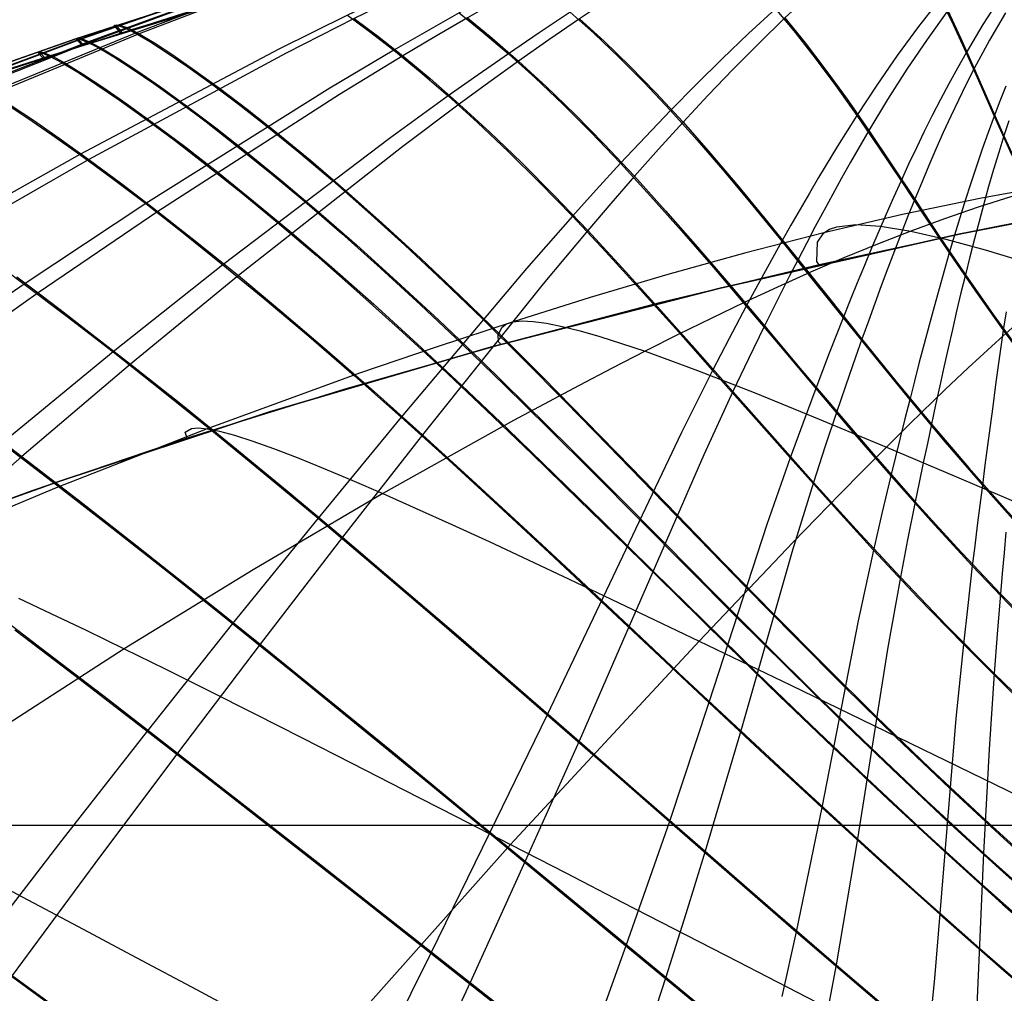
# Model space of a CAD drawing. Header units: millimetres. Extents: x -58 to 58, y -58 to 58.
# Tile 49 of 74: x 46.59 to 53.86, y -1.24 to 5.95. Entities that reach past the tile are written whole.
import ezdxf

# ---------------------------------------------------------------- set-up
doc = ezdxf.new("R2010")
doc.units = ezdxf.units.MM
doc.header["$MEASUREMENT"] = 0
doc.layers.add('Predefinito', color=5, linetype='Continuous')

msp = doc.modelspace()

# ---------------------------------------------------------------- linework, layer by layer
at = {"layer": 'Predefinito', "color": 9}
for points in [[(32.3823, -2.2344), (33.2097, -1.5493), (34.0602, -0.8834), (34.9343, -0.2371), (35.8323, 0.3893), (36.7549, 0.9953), (37.7025, 1.5807), (38.6754, 2.1451), (39.6742, 2.6884), (40.6993, 3.2102), (41.7511, 3.7105), (42.8301, 4.1888), (43.9367, 4.6451), (45.0713, 5.0792), (46.2346, 5.4909), (47.4269, 5.8803), (48.649, 6.2473), (49.9015, 6.5918), (51.1848, 6.9138), (52.4995, 7.2131), (53.8463, 7.4898)], [(57.2528, 5.0341), (54.8663, 4.6305), (53.6785, 4.3963), (52.4953, 4.1391), (51.3177, 3.8579), (50.147, 3.5518), (48.9843, 3.2196), (47.8294, 2.8598), (46.6823, 2.4711), (45.5451, 2.0525), (44.4201, 1.6035), (43.3086, 1.1231), (42.2117, 0.6105), (41.1309, 0.0651), (40.0676, -0.5136), (39.0236, -1.1258), (38.0001, -1.7715), (36.9983, -2.4507), (36.0193, -3.1631), (35.0654, -3.9068), (34.1384, -4.6801), (33.2371, -5.4837), (32.3601, -6.3177)], [(57.2528, 5.0341), (55.3554, 4.7202), (53.5271, 4.3647), (51.7659, 3.968), (50.0697, 3.5306), (48.4368, 3.0528), (46.8649, 2.5352), (46.1013, 2.2615), (45.3523, 1.9781), (44.6175, 1.6849), (43.8968, 1.3821), (43.1899, 1.0696), (42.4965, 0.7475), (41.8164, 0.4159), (41.1494, 0.0748), (40.4953, -0.2756)], [(40.4953, -0.2756), (41.1494, 0.0748), (41.8164, 0.4159), (42.4965, 0.7475), (43.1899, 1.0696), (43.8968, 1.3821), (44.6175, 1.6849), (45.3523, 1.9781), (46.1013, 2.2615), (46.8649, 2.5352), (48.4368, 3.0528), (50.0697, 3.5306), (51.7659, 3.968), (53.5271, 4.3647), (55.3554, 4.7202), (57.2528, 5.0341)], [(57.5, 0), (-57.5, 0)], [(54.5, 0), (-54.5, 0)]]:
    msp.add_lwpolyline(points, dxfattribs=at)
for points in [[(53.8365, 7.7401, 327.0198), (53.1961, 7.6235, 327.2349), (52.5852, 7.4946, 327.4377), (51.9824, 7.351, 327.6329), (51.3882, 7.1939, 327.8185), (50.8034, 7.0253, 327.9929), (50.2281, 6.8471, 328.1545), (49.6615, 6.6607, 328.3021), (49.1024, 6.4678, 328.4348), (48.5471, 6.2679, 328.5541), (47.4478, 5.849, 328.767), (46.3637, 5.4069, 328.9679), (45.2851, 4.938, 329.1664), (44.2125, 4.4406, 329.3578), (43.1502, 3.9151, 329.5398), (42.0996, 3.3615, 329.7135), (41.0612, 2.7793, 329.8795), (40.0359, 2.168, 330.0376)], [(53.8369, 7.7441, 52.8201), (53.2148, 7.6305, 52.6062), (52.6038, 7.5012, 52.3986), (52.0013, 7.3569, 52.1988), (51.4074, 7.1988, 52.0088), (50.8232, 7.029, 51.8305), (50.2486, 6.8494, 51.6651), (49.6829, 6.6616, 51.5141), (49.1249, 6.4671, 51.3784), (48.5709, 6.2657, 51.2563), (47.4745, 5.8439, 51.0389), (46.3938, 5.3992, 50.8339), (45.3187, 4.9277, 50.6314), (44.2493, 4.4277, 50.4361), (43.1902, 3.8998, 50.2503), (42.1428, 3.3439, 50.0731), (41.1076, 2.7595, 49.9037), (40.0853, 2.1461, 49.7424)], [(53.8349, 7.7122, 326.1014), (53.1604, 7.591, 326.2971), (52.5495, 7.4653, 326.4726), (51.946, 7.3266, 326.6422), (51.3499, 7.1759, 326.8038), (50.7622, 7.0147, 326.9561), (50.1826, 6.8445, 327.0976), (49.6107, 6.6667, 327.2272), (49.0455, 6.4822, 327.3437), (48.4834, 6.291, 327.4486), (47.0919, 5.7844, 327.6803), (46.2659, 5.4621, 327.813), (45.1693, 5.0082, 327.9879), (44.0795, 4.5257, 328.1565), (43, 4.0146, 328.3169), (41.9322, 3.4748, 328.47), (40.8769, 2.9057, 328.6163)], [(53.835, 7.717, 53.7586), (53.177, 7.5989, 53.5631), (52.5659, 7.473, 53.3833), (51.9622, 7.3339, 53.2097), (51.3661, 7.1825, 53.0442), (50.7785, 7.0204, 52.8883), (50.1993, 6.8493, 52.7435), (49.6279, 6.6703, 52.6109), (49.0634, 6.4848, 52.4916), (48.5022, 6.2924, 52.3843), (47.1132, 5.7832, 52.1475), (46.2892, 5.4593, 52.012), (45.195, 5.0035, 51.8334), (44.1074, 4.5191, 51.6612), (43.0302, 4.0062, 51.4974), (41.9647, 3.4647, 51.3409), (40.9116, 2.8939, 51.1914)], [(53.8813, 7.719, 332.527), (53.5387, 7.6273, 332.7403), (53.2518, 7.5421, 332.918), (52.9684, 7.4505, 333.0921), (52.6884, 7.3528, 333.2621), (52.4114, 7.2493, 333.4276), (52.1379, 7.1403, 333.5882), (51.8681, 7.0265, 333.7435), (51.6023, 6.9084, 333.8933), (51.3403, 6.7866, 334.0372), (51.082, 6.6615, 334.175), (50.827, 6.5334, 334.3066), (50.5752, 6.4028, 334.4318), (50.3264, 6.2701, 334.5503), (50.0803, 6.1357, 334.6621), (49.8365, 5.9997, 334.7672), (49.3547, 5.7232, 334.9602), (48.8821, 5.4427, 335.1349), (47.5227, 4.5912, 335.6079), (46.625, 3.9975, 335.9146), (45.7248, 3.3753, 336.2103)], [(53.8851, 7.7085, 47.1946), (53.571, 7.622, 46.9941), (53.2857, 7.5352, 46.8128), (53.0041, 7.4419, 46.6354), (52.726, 7.3424, 46.462), (52.451, 7.2369, 46.2933), (52.1794, 7.1258, 46.1295), (51.9117, 7.0099, 45.9712), (51.6479, 6.8895, 45.8185), (51.3881, 6.7654, 45.6719), (51.132, 6.6378, 45.5314), (50.8793, 6.5073, 45.3973), (50.6298, 6.3743, 45.2698), (50.3833, 6.2391, 45.1491), (50.1396, 6.1021, 45.0352), (49.8981, 5.9636, 44.9282), (49.6587, 5.8235, 44.8274), (49.4214, 5.6821, 44.732), (48.9541, 5.3969, 44.5545), (47.613, 4.5334, 44.0757), (46.7278, 3.9324, 43.7654), (45.8392, 3.3027, 43.4664)], [(53.86, 7.764, 330.694), (53.4047, 7.6618, 330.9322), (53.1075, 7.587, 331.0864), (52.8135, 7.5066, 331.2377), (52.5224, 7.4209, 331.3855), (52.2339, 7.3301, 331.5297), (51.9484, 7.2345, 331.6698), (51.6664, 7.1346, 331.8054), (51.3877, 7.0308, 331.9364), (51.1125, 6.9237, 332.0625), (50.8406, 6.8135, 332.1834), (50.5718, 6.7006, 332.299), (50.306, 6.5853, 332.4092), (50.0429, 6.4681, 332.5138), (49.7825, 6.3491, 332.6125), (49.524, 6.2286, 332.7056), (49.0116, 5.9825, 332.8771), (48.5062, 5.731, 333.0333), (47.035, 4.9547, 333.4611), (46.0635, 4.4084, 333.7394)], [(53.8624, 7.7604, 49.0662), (53.4326, 7.6621, 48.8359), (53.1365, 7.5863, 48.6784), (52.8435, 7.5049, 48.5239), (52.5535, 7.4179, 48.3729), (52.2663, 7.3258, 48.2256), (51.9821, 7.2288, 48.0826), (51.7012, 7.1274, 47.9441), (51.4239, 7.022, 47.8104), (51.1501, 6.9132, 47.6817), (50.8797, 6.8014, 47.5582), (50.6124, 6.6867, 47.4402), (50.3481, 6.5697, 47.3277), (50.0866, 6.4506, 47.221), (49.8277, 6.3299, 47.1203), (49.571, 6.2075, 47.0253), (49.0621, 5.9579, 46.8505), (48.5605, 5.7029, 46.6913), (47.1023, 4.9175, 46.2567), (46.1397, 4.3655, 45.9741)], [(53.835, 7.6761, 325.1873), (53.1334, 7.5497, 325.3592), (52.5248, 7.4259, 325.5074), (51.9225, 7.2908, 325.6511), (51.3266, 7.1451, 325.7886), (50.7378, 6.9901, 325.9186), (50.1558, 6.8267, 326.0397), (49.5802, 6.656, 326.1508), (49.0104, 6.4789, 326.2509), (48.4431, 6.2949, 326.341), (47.0358, 5.8062, 326.5402), (46.1988, 5.4938, 326.6543), (45.0878, 5.053, 326.8047), (43.9841, 4.5834, 326.9495), (42.8909, 4.0849, 327.0873), (41.8092, 3.557, 327.2189), (40.7401, 2.9993, 327.3446)], [(53.8349, 7.6811, 54.6941), (53.1479, 7.5577, 54.5218), (52.5388, 7.434, 54.37), (51.9361, 7.2987, 54.2228), (51.34, 7.1526, 54.082), (50.751, 6.997, 53.9489), (50.1691, 6.8329, 53.825), (49.5938, 6.6615, 53.7113), (49.0244, 6.4836, 53.6088), (48.4576, 6.2989, 53.5166), (47.052, 5.8083, 53.313), (46.2162, 5.4949, 53.1964), (45.1068, 5.0527, 53.0427), (44.0047, 4.5818, 52.8947), (42.9129, 4.0821, 52.7539), (41.8327, 3.553, 52.6194), (40.7651, 2.9942, 52.4909)], [(53.839, 7.5932, 323.402), (53.1092, 7.4567, 323.5182), (51.9142, 7.2032, 323.7074), (50.7354, 6.9178, 323.8836), (49.573, 6.604, 324.038), (48.4234, 6.2644, 324.165), (46.9958, 5.8025, 324.2979), (46.1444, 5.5052, 324.374), (45.0145, 5.0841, 324.4742), (43.8926, 4.634, 324.5706), (42.7808, 4.1544, 324.6622), (41.6804, 3.6446, 324.7496), (40.5924, 3.1039, 324.8331), (39.5181, 2.5318, 324.9125), (38.4593, 1.9282, 324.9878), (37.4174, 1.2931, 325.0588), (36.3939, 0.6264, 325.1257), (35.3902, -0.0716, 325.1883), (34.4077, -0.8, 325.2467), (33.4483, -1.5573, 325.3009), (32.5137, -2.3422, 325.3508), (31.6039, -3.1541, 325.3966)], [(53.8388, 7.5967, 56.5214), (53.121, 7.4629, 56.4045), (51.925, 7.2096, 56.2109), (50.7456, 6.924, 56.0306), (49.583, 6.6098, 55.8725), (48.4337, 6.2697, 55.7426), (47.0067, 5.8071, 55.6066), (46.1556, 5.5094, 55.5288), (45.0263, 5.088, 55.4264), (43.9048, 4.6375, 55.3278), (42.7934, 4.1575, 55.2342), (41.6935, 3.6473, 55.1448), (40.606, 3.1063, 55.0594), (39.5322, 2.5339, 54.9781), (38.4737, 1.9301, 54.9012), (37.4323, 1.2947, 54.8285), (36.4092, 0.6279, 54.7601), (35.4058, -0.0702, 54.6961), (34.4237, -0.7987, 54.6363), (33.4645, -1.5562, 54.5809), (32.5301, -2.3411, 54.5297), (31.6206, -3.153, 54.4829)], [(53.9139, 7.6126, 45.3386), (53.7143, 7.5442, 45.1894), (53.4432, 7.4433, 44.9871), (53.1763, 7.3352, 44.7892), (52.9134, 7.2201, 44.5962), (52.6541, 7.0984, 44.4085), (52.3986, 6.9704, 44.2266), (52.1476, 6.8371, 44.0511), (51.9008, 6.6991, 43.8821), (51.6584, 6.5569, 43.7201), (51.42, 6.4112, 43.5653), (51.1853, 6.2623, 43.4178), (50.9538, 6.1107, 43.2779), (50.7254, 5.9568, 43.1456), (50.4997, 5.8011, 43.0213), (50.2766, 5.6439, 42.9047), (50.0559, 5.4854, 42.7954), (49.838, 5.3261, 42.6923), (49.4114, 5.0068, 42.5019), (48.2066, 4.0596, 41.9955), (47.4109, 3.4064, 41.6686), (46.6073, 2.7238, 41.3542), (45.8086, 2.0207, 41.0592)], [(53.9085, 7.6321, 334.3464), (53.6796, 7.5565, 334.5132), (53.406, 7.458, 334.7119), (53.1366, 7.3524, 334.9063), (52.871, 7.2399, 335.096), (52.6089, 7.1208, 335.2805), (52.3506, 6.9958, 335.4592), (52.0966, 6.8654, 335.6318), (51.8469, 6.7304, 335.7979), (51.6015, 6.5914, 335.9572), (51.36, 6.4488, 336.1095), (51.1221, 6.3031, 336.2546), (50.8874, 6.1547, 336.3924), (50.6558, 6.0041, 336.5226), (50.427, 5.8517, 336.645), (50.2006, 5.6977, 336.7599), (49.9766, 5.5425, 336.8677), (49.7553, 5.3864, 336.9694), (49.3216, 5.0731, 337.1578), (48.0929, 4.1404, 337.6603), (47.2811, 3.496, 337.9851), (46.4623, 2.8223, 338.2975)], [(45.4137, 5.2038, 60), (46.788, 5.6756, 60.0001), (48.4846, 6.1998, 60.0002), (50.1973, 6.6687, 60.0005), (52.0157, 7.1065, 60.0011), (53.8463, 7.4898, 60.0019)], [(51.9628, 7.0945, 319.9954), (51.9361, 7.1264, 321.8204), (51.9225, 7.2908, 325.6511), (51.9824, 7.351, 327.6329), (52.0886, 7.364, 329.596), (52.2339, 7.3301, 331.5297), (52.4114, 7.2493, 333.4276), (52.6089, 7.1208, 335.2805), (52.8131, 6.945, 337.0879), (53.0132, 6.72, 338.8512), (53.2041, 6.4429, 340.5754), (53.2979, 6.2828, 341.4246), (53.3912, 6.1072, 342.2655), (53.4851, 5.9149, 343.0979), (53.5812, 5.7056, 343.9212), (53.6812, 5.4792, 344.735), (53.788, 5.2368, 345.5392), (53.9042, 4.9799, 346.3335), (54.0321, 4.7105, 347.1175), (54.1737, 4.4316, 347.8909), (54.3303, 4.1463, 348.6535)], [(51.9738, 7.097, 60.0011), (51.9466, 7.1303, 58.1381), (51.9361, 7.2987, 54.2228), (51.9622, 7.3339, 53.2097), (52.0013, 7.3569, 52.1988), (52.1138, 7.3658, 50.1965), (52.2663, 7.3258, 48.2256), (52.451, 7.2369, 46.2933), (52.6541, 7.0984, 44.4085), (52.8617, 6.9103, 42.5709), (53.0634, 6.6705, 40.7786), (53.1604, 6.5302, 39.8976), (53.2561, 6.3752, 39.0253), (53.3511, 6.2044, 38.1617), (53.4461, 6.0168, 37.307), (53.5423, 5.8115, 36.4614), (53.6417, 5.5883, 35.6256), (53.7468, 5.3476, 34.7997), (53.8605, 5.091, 33.984), (53.9856, 4.8205, 33.1788), (54.1243, 4.5387, 32.3847), (54.319, 4.1756, 31.4081), (54.3433, 4.1303, 31.2932)], [(53.9861, 7.2825, 41.7066), (53.7313, 7.1329, 41.4494), (53.5035, 6.9867, 41.2192), (53.2811, 6.8324, 40.9954), (53.0634, 6.6705, 40.7786), (52.8506, 6.5016, 40.5694), (52.6431, 6.3268, 40.3684), (52.4407, 6.1469, 40.176), (52.2432, 5.9627, 39.9923), (52.05, 5.7747, 39.8178), (51.8605, 5.5833, 39.6525), (51.6744, 5.3889, 39.4967), (51.491, 5.192, 39.3504), (51.31, 4.993, 39.214), (51.1319, 4.7928, 39.0873), (50.9572, 4.5926, 38.9698), (50.7863, 4.3932, 38.8604), (50.4572, 3.9994, 38.6618), (49.5674, 2.884, 38.1494), (48.9767, 2.1275, 37.821), (48.3676, 1.3384, 37.5074), (47.7571, 0.5343, 37.2172), (47.1477, -0.2801, 36.9472), (46.5364, -1.1076, 36.6942)], [(51.3546, 6.9542, 319.9952), (49.4054, 6.4591, 319.9965), (47.793, 5.9936, 319.9971), (46.5403, 5.5939, 319.9973), (45.3195, 5.1698, 319.9976), (44.13, 4.7214, 319.9978), (43.5467, 4.4882, 319.9979), (42.4028, 4.0035, 319.9981), (41.2889, 3.4949, 319.9984), (40.2043, 2.9626, 319.9986), (39.1486, 2.4069, 319.9987), (38.1203, 1.8275, 319.9989), (37.12, 1.2252, 319.999), (36.1471, 0.6003, 319.9991), (35.2011, -0.0471, 319.9993), (34.2822, -0.7158, 319.9994), (33.3889, -1.4059, 319.9994), (32.5231, -2.1151, 319.9995), (31.6776, -2.8484, 319.9996)], [(53.8332, 6.1142, 343.4732), (53.7048, 5.9132, 343.7015), (53.5812, 5.7056, 343.9212), (53.5168, 5.592, 344.0351), (53.4537, 5.4769, 344.1464), (53.392, 5.3605, 344.2549), (53.3315, 5.2427, 344.3606), (53.2722, 5.1238, 344.4636), (53.2139, 5.0036, 344.5637), (53.1567, 4.8824, 344.661), (53.1004, 4.7602, 344.7554), (53.045, 4.637, 344.8468), (52.9903, 4.5127, 344.9354), (52.9362, 4.3876, 345.021), (52.8828, 4.2614, 345.1036), (52.8298, 4.1344, 345.1833), (52.7774, 4.0065, 345.2599), (52.7253, 3.8778, 345.3334), (52.6736, 3.7482, 345.4039), (52.622, 3.6179, 345.4712), (52.5709, 3.4869, 345.5354), (52.4706, 3.2255, 345.6546), (52.3742, 2.9672, 345.7622), (52.2817, 2.7132, 345.86), (52.1091, 2.2219, 346.0322), (51.6819, 0.9071, 346.4686), (51.3901, 0.029, 346.7485), (51.0688, -0.889, 347.0093), (50.7354, -1.8153, 347.2444)], [(53.3912, 6.1072, 342.2655), (53.229, 5.8986, 342.4877), (53.0724, 5.6845, 342.7), (52.921, 5.4653, 342.902), (52.7743, 5.2419, 343.0935), (52.6316, 5.0147, 343.2743), (52.4921, 4.7839, 343.4441), (52.4234, 4.6673, 343.5249), (52.3553, 4.5498, 343.6029), (52.2877, 4.4317, 343.6781), (52.2206, 4.3128, 343.7504), (52.1539, 4.1933, 343.8198), (52.0877, 4.0733, 343.8864), (51.9574, 3.8332, 344.0109), (51.8311, 3.595, 344.1246), (51.7091, 3.3598, 344.229), (51.4784, 2.9019, 344.4151), (50.4868, 0.8171, 345.1898), (50.0615, -0.0573, 345.4747), (49.6279, -0.9422, 345.7343), (49.1885, -1.8313, 345.9732)], [(52.1723, 6.0304, 339.6283), (51.9738, 5.847, 339.801), (51.7791, 5.6602, 339.9646), (51.5876, 5.4705, 340.1191), (51.399, 5.2783, 340.2641), (51.2129, 5.0841, 340.3995), (51.0295, 4.8887, 340.5253), (50.8495, 4.6932, 340.6422), (50.6733, 4.4982, 340.7512), (50.3333, 4.1126, 340.9497), (49.4087, 3.0148, 341.4639), (48.7948, 2.2686, 341.7938), (48.1639, 1.4903, 342.1092), (47.5323, 0.6966, 342.4014), (46.9027, -0.1083, 342.6736), (46.2719, -0.9269, 342.9288)], [(49.0116, 5.9825, 332.8771), (49.1749, 5.8627, 333.9267), (49.3547, 5.7232, 334.9602), (49.5488, 5.5643, 335.9746), (49.7553, 5.3864, 336.9694), (49.9724, 5.1902, 337.9447), (50.1986, 4.9763, 338.9003), (50.4326, 4.7453, 339.8359), (50.6733, 4.4982, 340.7512), (50.9204, 4.2354, 341.6474), (51.1748, 3.9576, 342.5258), (51.4375, 3.6655, 343.3863), (51.7091, 3.3598, 344.229), (51.9903, 3.0417, 345.0536), (52.2817, 2.7132, 345.86), (52.5838, 2.3763, 346.6481), (52.8974, 2.0333, 347.4189), (53.2231, 1.6865, 348.1734), (53.5608, 1.3381, 348.9121), (53.9101, 0.9903, 349.6357), (54.2703, 0.6449, 350.3449)], [(53.4461, 6.0168, 37.307), (53.2923, 5.803, 37.0833), (53.1441, 5.5835, 36.8698), (53.001, 5.359, 36.6668), (52.8624, 5.1303, 36.4745), (52.7278, 4.8977, 36.2933), (52.6617, 4.78, 36.2068), (52.5963, 4.6615, 36.1231), (52.5316, 4.5421, 36.0423), (52.4674, 4.4219, 35.9643), (52.4037, 4.3009, 35.8892), (52.3405, 4.1793, 35.817), (52.2776, 4.0569, 35.7477), (52.2152, 3.9339, 35.6814), (52.0924, 3.6881, 35.5575), (51.9736, 3.4444, 35.4447), (51.859, 3.204, 35.3415), (51.6431, 2.7367, 35.158), (51.0936, 1.4704, 34.6938), (50.723, 0.6225, 34.3968), (50.3251, -0.2634, 34.1175), (49.9178, -1.1593, 33.8637), (49.5036, -2.0587, 33.6306)], [(49.8365, 5.9997, 334.7672), (50.0131, 5.8576, 335.7727), (50.2006, 5.6977, 336.7599), (50.3974, 5.5204, 337.7289), (50.6019, 5.326, 338.6796), (50.813, 5.1153, 339.6119), (51.0295, 4.8887, 340.5253), (51.2512, 4.6467, 341.4212), (51.4792, 4.3898, 342.3008), (51.7143, 4.1185, 343.164), (51.9574, 3.8332, 344.0109), (52.2093, 3.535, 344.8412), (52.4706, 3.2255, 345.6546), (52.7422, 2.9067, 346.451), (53.025, 2.5808, 347.2312), (53.3198, 2.25, 347.9961), (53.6268, 1.9167, 348.746), (53.9456, 1.5831, 349.4814), (54.2758, 1.2513, 350.203)], [(49.8981, 5.9636, 44.9282), (50.082, 5.8129, 43.907), (50.2766, 5.6439, 42.9047), (50.4801, 5.4567, 41.9216), (50.6912, 5.2521, 40.9576), (50.9088, 5.0306, 40.0128), (51.1319, 4.7928, 39.0873), (51.3606, 4.5391, 38.1795), (51.5964, 4.2699, 37.2885), (51.8401, 3.986, 36.4144), (52.0924, 3.6881, 35.5575), (52.3543, 3.3774, 34.7182), (52.6264, 3.056, 33.8966), (52.9098, 2.7262, 33.0924), (53.2055, 2.3902, 32.3044), (53.5138, 2.0507, 31.5323), (53.8347, 1.71, 30.7754), (54.4899, 1.0474, 29.3457)], [(50.6558, 6.0041, 336.5226), (50.8332, 5.8463, 337.4834), (51.0169, 5.6725, 338.4274), (51.2059, 5.4831, 339.3543), (51.399, 5.2783, 340.2641), (51.596, 5.0587, 341.1578), (51.798, 4.8244, 342.0367), (52.006, 4.5756, 342.9009), (52.2206, 4.3128, 343.7504), (52.4428, 4.0366, 344.5848), (52.6736, 3.7482, 345.4039), (52.9137, 3.4495, 346.2074), (53.1644, 3.1424, 346.996), (53.4269, 2.8292, 347.7703), (53.7013, 2.5121, 348.5305), (53.9879, 2.1936, 349.277), (54.2861, 1.8757, 350.0104)], [(53.8709, 6.001, 36.07), (53.7541, 5.7979, 35.8436), (53.6417, 5.5883, 35.6256), (53.5826, 5.4723, 35.5113), (53.5248, 5.3548, 35.3998), (53.4682, 5.236, 35.2911), (53.4128, 5.1158, 35.1852), (53.3585, 4.9944, 35.0821), (53.3052, 4.8718, 34.9819), (53.2529, 4.7481, 34.8846), (53.2015, 4.6233, 34.7903), (53.1509, 4.4976, 34.6989), (53.1009, 4.3708, 34.6106), (53.0516, 4.2431, 34.5252), (53.0028, 4.1143, 34.4429), (52.9545, 3.9846, 34.3636), (52.9066, 3.854, 34.2874), (52.8591, 3.7226, 34.2144), (52.8118, 3.5902, 34.1444), (52.7648, 3.457, 34.0777), (52.718, 3.3232, 34.0142), (52.6264, 3.056, 33.8966), (52.5385, 2.7922, 33.7908), (52.4545, 2.533, 33.695), (52.2982, 2.0323, 33.5271), (51.9164, 0.698, 33.1019), (51.6545, -0.1909, 32.829), (51.5114, -0.6525, 32.6991), (51.3626, -1.1206, 32.5756), (51.0575, -2.0582, 32.3479)], [(52.1723, 6.0304, 339.6283), (52.3188, 5.8549, 340.5121), (52.4674, 5.6652, 341.3842), (52.619, 5.4609, 342.2446), (52.7743, 5.2419, 343.0935), (52.9344, 5.0081, 343.9306), (53.1004, 4.7602, 344.7554), (53.2739, 4.4991, 345.5675), (53.4565, 4.2266, 346.3672), (53.6501, 3.9448, 347.1548), (53.8557, 3.656, 347.9301), (54.0739, 3.3626, 348.6932), (54.305, 3.0673, 349.4444)], [(52.2432, 5.9627, 39.9923), (52.3931, 5.7773, 39.0949), (52.5458, 5.5769, 38.2093), (52.7019, 5.3613, 37.3358), (52.8624, 5.1303, 36.4745), (53.0285, 4.8839, 35.6259), (53.2015, 4.6233, 34.7903), (53.3832, 4.3499, 33.9678), (53.5757, 4.0659, 33.158), (53.7803, 3.7734, 32.361), (53.9978, 3.4753, 31.5767), (54.4214, 2.9268, 30.1961)], [(47.3367, 5.852, 319.9972), (47.2884, 5.9083, 325.3803), (47.3159, 5.9071, 326.5019), (47.3684, 5.8888, 327.6359), (47.4478, 5.849, 328.767), (47.5527, 5.7877, 329.8884), (47.6819, 5.7051, 330.9986), (47.8344, 5.601, 332.0961), (48.009, 5.4757, 333.1795), (48.2048, 5.3287, 334.2475), (48.4202, 5.1602, 335.2973), (48.6532, 4.9706, 336.3254), (48.9014, 4.7608, 337.3312), (49.1629, 4.5315, 338.3147), (49.4361, 4.2837, 339.2757), (49.7194, 4.0186, 340.2139), (50.0114, 3.7373, 341.129), (50.3114, 3.4406, 342.0222), (50.6204, 3.1292, 342.8951), (50.9387, 2.8042, 343.7477), (51.2669, 2.4666, 344.58), (51.6053, 2.1176, 345.392), (51.954, 1.7594, 346.1836), (52.3133, 1.394, 346.955), (52.6835, 1.0235, 347.7076), (53.0652, 0.6499, 348.4424), (53.4579, 0.2753, 349.1601), (53.8613, -0.0984, 349.8614), (54.2746, -0.4696, 350.5472)], [(47.3474, 5.8554, 60.0001), (47.3009, 5.9125, 54.4995), (47.3317, 5.9096, 53.352), (47.3892, 5.888, 52.1928), (47.4745, 5.8439, 51.0389), (47.5861, 5.7775, 49.8953), (47.7229, 5.6887, 48.7637), (47.8837, 5.5776, 47.6456), (48.0673, 5.4442, 46.5426), (48.2727, 5.2883, 45.4563), (48.498, 5.11, 44.3899), (48.7407, 4.9099, 43.3467), (48.9987, 4.689, 42.3268), (49.2698, 4.4481, 41.3303), (49.5524, 4.1883, 40.3575), (49.8451, 3.9109, 39.4084), (50.1465, 3.617, 38.4829), (50.4565, 3.3074, 37.5797), (50.7761, 2.9827, 36.6973), (51.1059, 2.6444, 35.836), (51.446, 2.2935, 34.996), (51.7968, 1.9319, 34.1774), (52.1586, 1.5617, 33.3799), (52.5316, 1.1853, 32.6028), (52.9163, 0.8049, 31.8447), (53.3129, 0.4225, 31.1046), (53.7208, 0.0403, 30.382), (54.4959, -0.6604, 29.0953)], [(49.0621, 5.9579, 46.8505), (49.2334, 5.8303, 45.7824), (49.4214, 5.6821, 44.732), (49.6235, 5.5139, 43.7019), (49.838, 5.3261, 42.6923), (50.0628, 5.1194, 41.7032), (50.2965, 4.8945, 40.7349), (50.538, 4.6521, 39.7872), (50.7863, 4.3932, 38.8604), (51.0414, 4.1182, 37.9531), (51.3048, 3.8276, 37.0639), (51.5771, 3.5225, 36.1933), (51.859, 3.204, 35.3415), (52.1513, 2.8733, 34.5087), (52.4545, 2.533, 33.695), (52.7693, 2.1852, 32.8999), (53.0965, 1.8324, 32.1222), (53.4363, 1.4771, 31.3611), (53.7885, 1.1215, 30.6162), (54.4982, 0.4374, 29.2207)], [(50.7254, 5.9568, 43.1456), (50.9086, 5.7901, 42.1703), (51.098, 5.6067, 41.2127), (51.2924, 5.4072, 40.2728), (51.491, 5.192, 39.3504), (51.6939, 4.9613, 38.4442), (51.9026, 4.7153, 37.553), (52.1179, 4.4544, 36.6772), (52.3405, 4.1793, 35.817), (52.5715, 3.8906, 34.9726), (52.8118, 3.5902, 34.1444), (53.0627, 3.2801, 33.3322), (53.3253, 2.9627, 32.535), (53.6004, 2.6403, 31.7527), (53.8882, 2.3154, 30.9848), (54.4739, 1.686, 29.546)], [(47.0498, 5.7607, 319.9972), (47.0056, 5.8102, 325.4122), (47.0358, 5.8062, 326.5402), (47.0919, 5.7844, 327.6803), (47.1757, 5.7407, 328.8174), (47.286, 5.675, 329.9445), (47.4215, 5.5874, 331.06), (47.5811, 5.4781, 332.1625), (47.7638, 5.347, 333.2504), (47.9685, 5.1939, 334.3224), (48.1937, 5.019, 335.3756), (48.4373, 4.8227, 336.4065), (48.6968, 4.606, 337.4144), (48.9703, 4.3697, 338.3993), (49.2561, 4.115, 339.361), (49.5524, 3.843, 340.2993), (49.8578, 3.555, 341.2139), (50.1715, 3.2517, 342.1061), (50.4943, 2.9341, 342.9774), (50.8267, 2.603, 343.828), (51.1688, 2.2595, 344.6578), (51.5211, 1.9048, 345.4669), (51.8835, 1.5411, 346.2553), (52.2561, 1.1702, 347.0232), (52.6394, 0.7943, 347.7719), (53.0338, 0.4152, 348.5026), (53.439, 0.0349, 349.2159), (53.8545, -0.3447, 349.9125), (54.2797, -0.722, 350.5934)], [(47.0606, 5.7641, 60.0001), (47.0184, 5.8142, 54.4669), (47.052, 5.8083, 53.313), (47.1132, 5.7832, 52.1475), (47.2032, 5.7349, 50.9874), (47.3205, 5.6638, 49.8381), (47.4639, 5.57, 48.7011), (47.6322, 5.4534, 47.5781), (47.8242, 5.314, 46.4706), (48.039, 5.1517, 45.3803), (48.2745, 4.9667, 44.3106), (48.5283, 4.7597, 43.2648), (48.798, 4.5317, 42.243), (49.0816, 4.2837, 41.2453), (49.3773, 4.0168, 40.272), (49.6834, 3.7324, 39.323), (49.9986, 3.4317, 38.3983), (50.3227, 3.1154, 37.4963), (50.6566, 2.7844, 36.6158), (51.0006, 2.4399, 35.7568), (51.355, 2.0831, 34.9196), (51.7199, 1.7157, 34.1041), (52.0955, 1.34, 33.3101), (52.482, 0.958, 32.5368), (52.8799, 0.5719, 31.7828), (53.2893, 0.1838, 31.0471), (53.7097, -0.2043, 30.3292), (54.4925, -0.9042, 29.0745)], [(46.7633, 5.6676, 319.9973), (46.7235, 5.7106, 325.4439), (46.7564, 5.7038, 326.5782), (46.8162, 5.6786, 327.7245), (46.9047, 5.6311, 328.8675), (47.0206, 5.5611, 330.0002), (47.1626, 5.4688, 331.121), (47.3296, 5.3543, 332.2283), (47.5206, 5.2177, 333.3206), (47.7346, 5.0589, 334.3965), (47.97, 4.8778, 335.4531), (48.2244, 4.6752, 336.4866), (48.4956, 4.4521, 337.4964), (48.7814, 4.2095, 338.4825), (49.08, 3.9484, 339.4449), (49.3896, 3.6703, 340.3832), (49.7086, 3.3762, 341.2973), (50.0361, 3.0672, 342.1884), (50.373, 2.744, 343.0582), (50.7193, 2.4077, 343.9068), (51.0754, 2.0591, 344.7343), (51.4414, 1.6995, 345.5408), (51.8173, 1.331, 346.3263), (52.203, 0.9554, 347.091), (52.599, 0.5746, 347.8363), (53.0058, 0.1905, 348.5634), (53.423, -0.1951, 349.2728), (53.8501, -0.5804, 349.9653), (54.2866, -0.9637, 350.6417)], [(46.7739, 5.6711, 60.0001), (46.7365, 5.7143, 54.4344), (46.773, 5.7055, 53.2741), (46.8382, 5.6769, 52.1023), (46.9331, 5.6247, 50.9363), (47.0562, 5.5491, 49.7813), (47.2065, 5.4503, 48.639), (47.3826, 5.3283, 47.5111), (47.5834, 5.1833, 46.3993), (47.8078, 5.015, 45.3052), (48.0539, 4.8237, 44.2323), (48.3191, 4.6102, 43.184), (48.601, 4.3756, 42.1604), (48.8973, 4.1211, 41.1617), (49.2063, 3.8478, 40.188), (49.5262, 3.5571, 39.2392), (49.8554, 3.2503, 38.3153), (50.1936, 2.9283, 37.4146), (50.5418, 2.5917, 36.5359), (50.9001, 2.2419, 35.6791), (51.2686, 1.88, 34.8444), (51.6475, 1.5077, 34.0317), (52.0366, 1.127, 33.2408), (52.4363, 0.7401, 32.4709), (52.847, 0.349, 31.7206), (53.2688, -0.0445, 30.9888), (53.7012, -0.4382, 30.275), (54.4882, -1.1349, 29.0537)], [(53.874, 5.4578, 345.3201), (53.8306, 5.3481, 345.4308), (53.788, 5.2368, 345.5392), (53.7432, 5.1154, 345.653), (53.6994, 4.9924, 345.764), (53.6568, 4.868, 345.872), (53.615, 4.7422, 345.9771), (53.5742, 4.6151, 346.0792), (53.5343, 4.4868, 346.1783), (53.495, 4.3572, 346.2743), (53.4565, 4.2266, 346.3672), (53.4186, 4.0949, 346.457), (53.3812, 3.962, 346.5436), (53.3443, 3.8279, 346.6271), (53.3077, 3.6929, 346.7074), (53.2715, 3.5567, 346.7845), (53.2356, 3.4196, 346.8583), (53.1999, 3.2814, 346.9288), (53.1644, 3.1424, 346.996), (53.129, 3.0022, 347.0598), (53.0938, 2.8615, 347.1202), (53.059, 2.7208, 347.1773), (53.025, 2.5808, 347.2312), (52.9595, 2.3043, 347.3302), (52.8974, 2.0333, 347.4189), (52.7833, 1.5116, 347.5729), (52.5154, 0.1318, 347.9659), (52.3272, -0.7856, 348.2196), (52.2207, -1.262, 348.3394)], [(46.4907, 5.3284, 330.1118), (46.6456, 5.2268, 331.2431), (46.8275, 5.1022, 332.3601), (47.035, 4.9547, 333.4611), (47.2673, 4.7843, 334.5448), (47.5227, 4.5912, 335.6079), (47.7987, 4.3762, 336.6466), (48.0929, 4.1404, 337.6603), (48.403, 3.8851, 338.649), (48.7269, 3.6114, 339.6125), (49.0628, 3.3209, 340.5509), (49.4087, 3.0148, 341.4639), (49.7636, 2.6944, 342.353), (50.128, 2.3602, 343.2198), (50.5021, 2.0132, 344.0646), (50.8858, 1.6545, 344.8876), (51.2792, 1.2852, 345.6889), (51.6819, 0.9071, 346.4686), (52.0939, 0.5221, 347.2272), (52.5154, 0.1318, 347.9659), (52.947, -0.2622, 348.6859), (53.3883, -0.658, 349.3878), (53.839, -1.0541, 350.0723), (54.2983, -1.449, 350.7403)], [(46.5287, 5.3148, 49.6676), (46.6926, 5.2062, 48.5148), (46.8842, 5.0738, 47.3772), (47.1023, 4.9175, 46.2567), (47.3459, 4.7372, 45.1549), (47.613, 4.5334, 44.0757), (47.9007, 4.3071, 43.0225), (48.2066, 4.0596, 41.9955), (48.5282, 3.7921, 40.9947), (48.8635, 3.506, 40.0202), (49.2105, 3.2028, 39.0718), (49.5674, 2.884, 38.1494), (49.9338, 2.5504, 37.2513), (50.3103, 2.2029, 36.376), (50.6969, 1.8425, 35.5235), (51.0936, 1.4704, 34.6938), (51.5001, 1.0883, 33.8867), (51.9164, 0.698, 33.1019), (52.3424, 0.3014, 32.3386), (52.7787, -0.0996, 31.5953), (53.2254, -0.5034, 30.871), (53.6821, -0.908, 30.1652), (54.4766, -1.5972, 29.0066)], [(53.8966, 5.2019, 34.0904), (53.8605, 5.091, 33.984), (53.8219, 4.9679, 33.8702), (53.7842, 4.8433, 33.7594), (53.7475, 4.7171, 33.6515), (53.7116, 4.5894, 33.5466), (53.6766, 4.4604, 33.4448), (53.6423, 4.3301, 33.3461), (53.6087, 4.1986, 33.2505), (53.5757, 4.0659, 33.158), (53.5432, 3.932, 33.0687), (53.5112, 3.7969, 32.9826), (53.4795, 3.6606, 32.8998), (53.4482, 3.5231, 32.8202), (53.4172, 3.3846, 32.7439), (53.3864, 3.245, 32.6709), (53.3558, 3.1044, 32.6013), (53.3253, 2.9627, 32.535), (53.2949, 2.8199, 32.4723), (53.2646, 2.6764, 32.413), (53.2347, 2.533, 32.3571), (53.2055, 2.3902, 32.3044), (53.1494, 2.1085, 32.2081), (53.0965, 1.8324, 32.1222), (52.9998, 1.3014, 31.9738), (52.7787, -0.0996, 31.5953), (52.6215, -1.0286, 31.35), (52.5305, -1.511, 31.2346)], [(57.258, 5.0345, 55), (56.6557, 5.0064, 54.7934), (56.0567, 4.963, 54.589), (55.4612, 4.9041, 54.3889), (54.8691, 4.8292, 54.195), (54.2802, 4.7384, 54.0089), (53.6944, 4.6321, 53.8321), (53.1114, 4.511, 53.6658), (52.5312, 4.3761, 53.5112), (51.9535, 4.228, 53.3694), (51.3783, 4.0683, 53.2409), (50.8054, 3.8981, 53.1264), (50.235, 3.7191, 53.0261), (49.6669, 3.5324, 52.9399), (49.1012, 3.3383, 52.8645), (47.9765, 2.9293, 52.7307), (46.8611, 2.4932, 52.5996), (45.7567, 2.0295, 52.4708), (44.6652, 1.537, 52.3489), (43.5875, 1.0152, 52.2335), (42.5247, 0.4634, 52.1234), (41.478, -0.1186, 52.0187), (40.4485, -0.7313, 51.9197)], [(57.258, 5.0345, 325), (56.6557, 5.0064, 325.2066), (56.0567, 4.963, 325.411), (55.4612, 4.9041, 325.6111), (54.8691, 4.8292, 325.805), (54.2802, 4.7384, 325.9911), (53.6944, 4.6321, 326.1679), (53.1114, 4.511, 326.3342), (52.5312, 4.3761, 326.4888), (51.9535, 4.228, 326.6306), (51.3783, 4.0683, 326.7591), (50.8054, 3.8981, 326.8736), (50.235, 3.7191, 326.9739), (49.6669, 3.5324, 327.0601), (49.1012, 3.3383, 327.1355), (47.9765, 2.9293, 327.2693), (46.8611, 2.4932, 327.4004), (45.7567, 2.0295, 327.5292), (44.6652, 1.537, 327.6511), (43.5875, 1.0152, 327.7665), (42.5247, 0.4634, 327.8766), (41.478, -0.1186, 327.9813), (40.4485, -0.7313, 328.0803)], [(53.9193, 4.6434, 47.6767), (53.6698, 4.5644, 47.5262), (53.421, 4.4795, 47.3814), (53.1729, 4.3887, 47.2426), (52.9256, 4.2926, 47.1101), (52.6789, 4.1913, 46.984), (52.4328, 4.0854, 46.8644), (52.1872, 3.9752, 46.7516), (51.9422, 3.8613, 46.6455), (51.6977, 3.7439, 46.5464), (51.4537, 3.6236, 46.4542), (51.2101, 3.5007, 46.3693), (50.9668, 3.3757, 46.2914), (50.724, 3.2487, 46.2198), (50.2394, 2.989, 46.0915), (49.2745, 2.4498, 45.8676), (48.3155, 1.8882, 45.6473), (47.3635, 1.3039, 45.4298), (46.4202, 0.6958, 45.2243)], [(53.9193, 4.6434, 332.3233), (53.6698, 4.5644, 332.4738), (53.421, 4.4795, 332.6186), (53.1729, 4.3887, 332.7574), (52.9256, 4.2926, 332.8899), (52.6789, 4.1913, 333.016), (52.4328, 4.0854, 333.1356), (52.1872, 3.9752, 333.2484), (51.9422, 3.8613, 333.3545), (51.6977, 3.7439, 333.4536), (51.4537, 3.6236, 333.5458), (51.2101, 3.5007, 333.6307), (50.9668, 3.3757, 333.7086), (50.724, 3.2487, 333.7802), (50.2394, 2.989, 333.9085), (49.2745, 2.4498, 334.1324), (48.3155, 1.8882, 334.3527), (47.3635, 1.3039, 334.5702), (46.4202, 0.6958, 334.7757)], [(52.4953, 4.1391, 60), (52.479, 4.1647, 58.372), (52.4831, 4.3057, 55.1237), (52.5312, 4.3761, 53.5112), (52.5725, 4.4019, 52.7095), (52.6257, 4.4204, 51.9117), (52.7663, 4.4361, 50.3304), (52.9497, 4.4251, 48.7723), (53.1729, 4.3887, 47.2426), (53.4323, 4.3292, 45.7454), (53.7227, 4.2499, 44.2801), (54.0385, 4.1549, 42.845), (54.3741, 4.048, 41.4384), (55.0871, 3.8108, 38.7029), (55.8414, 3.5507, 36.0559), (57.4221, 2.9905, 30.9628)], [(52.4953, 4.1391, 320), (52.479, 4.1647, 321.628), (52.4831, 4.3057, 324.8763), (52.5312, 4.3761, 326.4888), (52.5725, 4.4019, 327.2905), (52.6257, 4.4204, 328.0883), (52.7663, 4.4361, 329.6696), (52.9497, 4.4251, 331.2277), (53.1729, 4.3887, 332.7574), (53.4323, 4.3292, 334.2546), (53.7227, 4.2499, 335.7199), (54.0385, 4.1549, 337.155), (54.3741, 4.048, 338.5616), (55.0871, 3.8108, 341.2971), (55.8414, 3.5507, 343.9441), (57.4221, 2.9905, 349.0372)], [(46.4749, 4.1092, 335.3797), (46.625, 3.9975, 335.9146), (46.9426, 3.7573, 336.9638), (47.2811, 3.496, 337.9851), (47.6379, 3.2148, 338.9787), (48.0107, 2.9154, 339.9447), (48.3971, 2.5994, 340.883), (48.7948, 2.2686, 341.7938), (49.2027, 1.9241, 342.6786), (49.6208, 1.5667, 343.5392), (50.049, 1.1974, 344.3762), (50.4868, 0.8171, 345.1898), (50.9341, 0.4271, 345.9805), (51.3901, 0.029, 346.7485), (51.8543, -0.3757, 347.4944), (52.3272, -0.7856, 348.2196), (52.809, -1.1993, 348.9254), (53.2994, -1.6153, 349.6124)], [(46.5709, 4.0498, 44.3078), (46.7278, 3.9324, 43.7654), (46.8906, 3.8091, 43.2304), (47.0589, 3.6802, 42.7025), (47.4109, 3.4064, 41.6686), (47.7811, 3.1125, 40.6637), (48.1669, 2.8002, 39.6877), (48.5662, 2.4713, 38.7403), (48.9767, 2.1275, 37.821), (49.3975, 1.7698, 36.9282), (49.8292, 1.3989, 36.06), (50.2712, 1.0161, 35.2163), (50.723, 0.6225, 34.3968), (51.1843, 0.2196, 33.6012), (51.6545, -0.1909, 32.829), (52.1334, -0.6075, 32.0791), (52.6215, -1.0286, 31.35), (53.1188, -1.4527, 30.6407)], [(53.8759, 3.7931, 347.8398), (53.8557, 3.656, 347.9301), (53.8357, 3.5176, 348.0171), (53.816, 3.3778, 348.1008), (53.7966, 3.2367, 348.1811), (53.7773, 3.0942, 348.258), (53.7582, 2.9505, 348.3314), (53.7392, 2.8055, 348.4013), (53.7202, 2.6594, 348.4677), (53.7013, 2.5121, 348.5305), (53.6823, 2.3636, 348.5897), (53.6634, 2.2143, 348.6453), (53.6448, 2.0651, 348.6973), (53.6268, 1.9167, 348.746), (53.5926, 1.6243, 348.8343), (53.5608, 1.3381, 348.9121), (53.5043, 0.7884, 349.0449), (53.3475, -1.131, 349.5018), (53.2994, -1.6153, 349.6124)], [(50.147, 3.5518, 60), (50.1286, 3.5719, 58.2491), (50.1245, 3.6225, 56.4992), (50.1537, 3.6796, 54.7563), (50.1866, 3.7031, 53.8892), (50.235, 3.7191, 53.0261), (50.3007, 3.7253, 52.1677), (50.3836, 3.7213, 51.315), (50.4831, 3.7075, 50.4688), (50.5986, 3.6841, 49.6301), (50.7297, 3.6515, 48.7999), (50.8756, 3.6099, 47.979), (51.036, 3.5595, 47.1685), (51.2101, 3.5007, 46.3693), (51.3973, 3.4339, 45.582), (51.5967, 3.3596, 44.8066), (51.8073, 3.2784, 44.0429), (52.0281, 3.1911, 43.2903), (52.4962, 3.0006, 41.8179), (52.993, 2.7935, 40.3867), (53.5112, 2.5742, 38.9942), (54.0471, 2.3451, 37.6372)], [(50.147, 3.5518, 320), (50.1286, 3.5719, 321.7509), (50.1245, 3.6225, 323.5008), (50.1537, 3.6796, 325.2437), (50.1866, 3.7031, 326.1108), (50.235, 3.7191, 326.9739), (50.3007, 3.7253, 327.8323), (50.3836, 3.7213, 328.685), (50.4831, 3.7075, 329.5312), (50.5986, 3.6841, 330.3699), (50.7297, 3.6515, 331.2001), (50.8756, 3.6099, 332.021), (51.036, 3.5595, 332.8315), (51.2101, 3.5007, 333.6307), (51.3973, 3.4339, 334.418), (51.5967, 3.3596, 335.1934), (51.8073, 3.2784, 335.9571), (52.0281, 3.1911, 336.7097), (52.4962, 3.0006, 338.1821), (52.993, 2.7935, 339.6133), (53.5112, 2.5742, 341.0058), (54.0471, 2.3451, 342.3628)], [(53.9413, 3.6907, 41.0424), (53.855, 3.6146, 40.9703), (53.7687, 3.5372, 40.9007), (53.6824, 3.4586, 40.8335), (53.5962, 3.3787, 40.7687), (53.51, 3.2978, 40.7065), (53.4238, 3.2158, 40.6468), (53.3377, 3.1329, 40.5896), (53.2515, 3.0491, 40.535), (53.1653, 2.9646, 40.4829), (53.0792, 2.8793, 40.4335), (52.993, 2.7935, 40.3867), (52.9067, 2.7071, 40.3425), (52.8205, 2.6201, 40.3008), (52.6478, 2.4449, 40.224), (52.475, 2.2678, 40.1549), (52.3021, 2.0891, 40.092), (51.609, 1.361, 39.8733), (50.2168, -0.1406, 39.4365), (48.8222, -1.7069, 39.0377)], [(53.9413, 3.6907, 338.9576), (53.855, 3.6146, 339.0297), (53.7687, 3.5372, 339.0993), (53.6824, 3.4586, 339.1665), (53.5962, 3.3787, 339.2313), (53.51, 3.2978, 339.2935), (53.4238, 3.2158, 339.3532), (53.3377, 3.1329, 339.4104), (53.2515, 3.0491, 339.465), (53.1653, 2.9646, 339.5171), (53.0792, 2.8793, 339.5665), (52.993, 2.7935, 339.6133), (52.9067, 2.7071, 339.6575), (52.8205, 2.6201, 339.6992), (52.6478, 2.4449, 339.776), (52.475, 2.2678, 339.8451), (52.3021, 2.0891, 339.908), (51.609, 1.361, 340.1267), (50.2168, -0.1406, 340.5635), (48.8222, -1.7069, 340.9623)], [(47.8294, 2.8598, 60), (47.8129, 2.9035, 56.3486), (47.8606, 2.9306, 54.5315), (47.9086, 2.935, 53.6286), (47.9765, 2.9293, 52.7307), (48.0666, 2.9112, 51.839), (48.1788, 2.8804, 50.9544), (48.3124, 2.8372, 50.0784), (48.4665, 2.7821, 49.212), (48.6405, 2.7155, 48.3566), (48.8337, 2.6377, 47.5132), (49.0453, 2.549, 46.6831), (49.2745, 2.4498, 45.8676), (49.5206, 2.3406, 45.0675), (49.7823, 2.2222, 44.2827), (50.0584, 2.0952, 43.5129), (50.3475, 1.9605, 42.7575), (50.6485, 1.819, 42.0163), (50.9599, 1.6713, 41.2888), (51.2805, 1.5184, 40.5746), (51.609, 1.361, 39.8733), (52.2858, 1.0353, 38.5075), (52.9855, 0.6968, 37.1874), (53.7044, 0.3476, 35.9085), (54.4389, -0.0102, 34.6665)], [(47.8294, 2.8598, 320), (47.8129, 2.9035, 323.6514), (47.8606, 2.9306, 325.4685), (47.9086, 2.935, 326.3714), (47.9765, 2.9293, 327.2693), (48.0666, 2.9112, 328.161), (48.1788, 2.8804, 329.0456), (48.3124, 2.8372, 329.9216), (48.4665, 2.7821, 330.788), (48.6405, 2.7155, 331.6434), (48.8337, 2.6377, 332.4868), (49.0453, 2.549, 333.3169), (49.2745, 2.4498, 334.1324), (49.5206, 2.3406, 334.9325), (49.7823, 2.2222, 335.7173), (50.0584, 2.0952, 336.4871), (50.3475, 1.9605, 337.2425), (50.6485, 1.819, 337.9837), (50.9599, 1.6713, 338.7112), (51.2805, 1.5184, 339.4254), (51.609, 1.361, 340.1267), (52.2858, 1.0353, 341.4925), (52.9855, 0.6968, 342.8126), (53.7044, 0.3476, 344.0915), (54.4389, -0.0102, 345.3335)], [(46.4067, 2.8768, 41.8703), (46.6073, 2.7238, 41.3542), (47.0235, 2.403, 40.3457), (47.4573, 2.0638, 39.3688), (47.9062, 1.7083, 38.4228), (48.3676, 1.3384, 37.5074), (48.8404, 0.9553, 36.6205), (49.3248, 0.5599, 35.7601), (49.8199, 0.1532, 34.926), (50.3251, -0.2634, 34.1175), (50.8396, -0.6885, 33.3343), (51.3626, -1.1206, 32.5756), (51.8937, -1.5581, 31.84)], [(46.4623, 2.8223, 338.2975), (46.8634, 2.5148, 339.2955), (47.2824, 2.189, 340.2633), (47.7168, 1.8469, 341.2012), (48.1639, 1.4903, 342.1092), (48.6222, 1.1207, 342.9891), (49.0915, 0.7389, 343.8429), (49.5715, 0.3458, 344.6712), (50.0615, -0.0573, 345.4747), (50.5609, -0.4695, 346.2539), (51.0688, -0.889, 347.0093), (51.5845, -1.3145, 347.7416)], [(53.8746, 2.1645, 30.927), (53.861, 2.0127, 30.873), (53.8476, 1.8609, 30.8225), (53.8347, 1.71, 30.7754), (53.8105, 1.4126, 30.6905), (53.7885, 1.1215, 30.6162), (53.7503, 0.5624, 30.4905), (53.7097, -0.2043, 30.3292), (53.657, -1.3876, 30.0562)], [(46.2694, 1.6743, 40.0484), (46.7497, 1.3096, 39.0715), (47.2466, 0.9289, 38.128), (47.7571, 0.5343, 37.2172), (48.2799, 0.1272, 36.3368), (48.815, -0.2916, 35.4849), (49.3613, -0.7209, 34.6607), (49.9178, -1.1593, 33.8637), (50.4836, -1.6056, 33.0931)], [(46.5839, 1.6776, 47.968), (46.822, 1.5656, 47.1054), (47.0821, 1.441, 46.2588), (47.3635, 1.3039, 45.4298), (47.6652, 1.1551, 44.6194), (47.9857, 0.9954, 43.8274), (48.3234, 0.8257, 43.0535), (48.6768, 0.6469, 42.297), (49.0444, 0.4599, 41.5576), (49.4247, 0.2657, 40.8347), (49.816, 0.0652, 40.1278), (50.2168, -0.1406, 39.4365), (50.6258, -0.351, 38.7602), (51.0422, -0.5655, 38.0983), (51.8952, -1.0057, 36.8151), (52.7714, -1.4587, 35.5817)], [(46.5839, 1.6776, 332.032), (46.822, 1.5656, 332.8946), (47.0821, 1.441, 333.7412), (47.3635, 1.3039, 334.5702), (47.6652, 1.1551, 335.3806), (47.9857, 0.9954, 336.1726), (48.3234, 0.8257, 336.9465), (48.6768, 0.6469, 337.703), (49.0444, 0.4599, 338.4424), (49.4247, 0.2657, 339.1653), (49.816, 0.0652, 339.8722), (50.2168, -0.1406, 340.5635), (50.6258, -0.351, 341.2398), (51.0422, -0.5655, 341.9017), (51.8952, -1.0057, 343.1849), (52.7714, -1.4587, 344.4183)], [(46.5569, 1.4444, 340.5607), (47.0376, 1.0775, 341.497), (47.5323, 0.6966, 342.4014), (48.0392, 0.3032, 343.2756), (48.5579, -0.1018, 344.122), (49.0877, -0.5173, 344.9413), (49.6279, -0.9422, 345.7343), (50.1775, -1.3754, 346.5018)], [(46.2149, -0.3191, 43.4117), (46.6101, -0.528, 42.634), (47.0234, -0.7473, 41.8766), (47.453, -0.9759, 41.1388), (47.8972, -1.2127, 40.4201), (48.3542, -1.4567, 39.7199)], [(46.2149, -0.3191, 336.5883), (46.6101, -0.528, 337.366), (47.0234, -0.7473, 338.1234), (47.453, -0.9759, 338.8612), (47.8972, -1.2127, 339.5799), (48.3542, -1.4567, 340.2801)], [(46.2719, -0.9269, 342.9288), (46.8703, -1.3628, 343.7909)], [(46.5364, -1.1076, 36.6942), (47.1534, -1.5576, 35.8279)]]:
    msp.add_polyline3d(points, dxfattribs=at)

doc.saveas('drawing.dxf')
